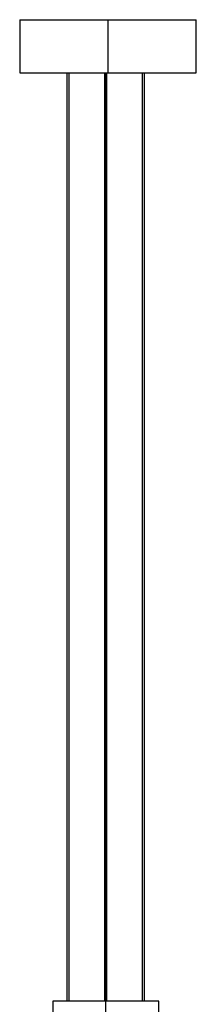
# Paper-space layout '_Izquierda' of a CAD drawing. Header units: millimetres. Extents: x -547 to 549, y -18 to 950.
# Tile 27 of 45: x -49 to 51, y 392 to 950. Entities that reach past the tile are written whole.
import ezdxf

# ---------------------------------------------------------------- set-up
doc = ezdxf.new("R2010")
doc.units = ezdxf.units.MM

psp = doc.layouts.new('_Izquierda')

# ---------------------------------------------------------------- linework, layer by layer
at = {"color": 7, "linetype": 'Continuous', "lineweight": 25}
for p, q in [((-48.73, 949.78), (-48.73, 919.78)), ((-48.73, 949.78), (51.27, 949.78)), ((1.27, 949.78), (1.27, 919.78)), ((51.27, 919.78), (51.27, 949.78)), ((-48.73, 919.78), (51.27, 919.78)), ((-21.94, 394), (-21.94, 919.78)), ((-20.67, 394), (-20.67, 919.78)), ((-0.65, 919.78), (-0.65, 394)), ((0, 0), (0, 919.78)), ((0.65, 394), (0.65, 919.78)), ((20.67, 919.78), (20.67, 394)), ((21.94, 394), (21.94, 919.78)), ((-30, 394), (-30, 383.99)), ((30, 383.99), (30, 394))]:
    psp.add_line(p, q, dxfattribs=at)
for points in [[(0, 394), (-1.77, 394), (-3.6, 394), (-7.32, 394), (-9.2, 394), (-12.89, 394), (-14.7, 394), (-18.13, 394), (-19.75, 394), (-22.68, 394), (-23.99, 394), (-26.23, 394), (-27.16, 394), (-28.62, 394), (-29.16, 394), (-29.84, 394), (-30, 394), (-30, 394)], [(30, 394), (30, 394), (29.84, 394), (29.16, 394), (28.62, 394), (27.16, 394), (26.23, 394), (23.99, 394), (22.68, 394), (19.75, 394), (18.13, 394), (14.7, 394), (12.89, 394), (9.2, 394), (7.32, 394), (3.6, 394), (1.77, 394), (0, 394)]]:
    psp.add_open_spline(points, degree=3, knots=[0, 0, 0, 0, 0.125, 0.125, 0.25, 0.25, 0.375, 0.375, 0.5, 0.5, 0.625, 0.625, 0.75, 0.75, 0.875, 0.875, 1, 1, 1, 1], dxfattribs=at)

doc.saveas('drawing.dxf')
